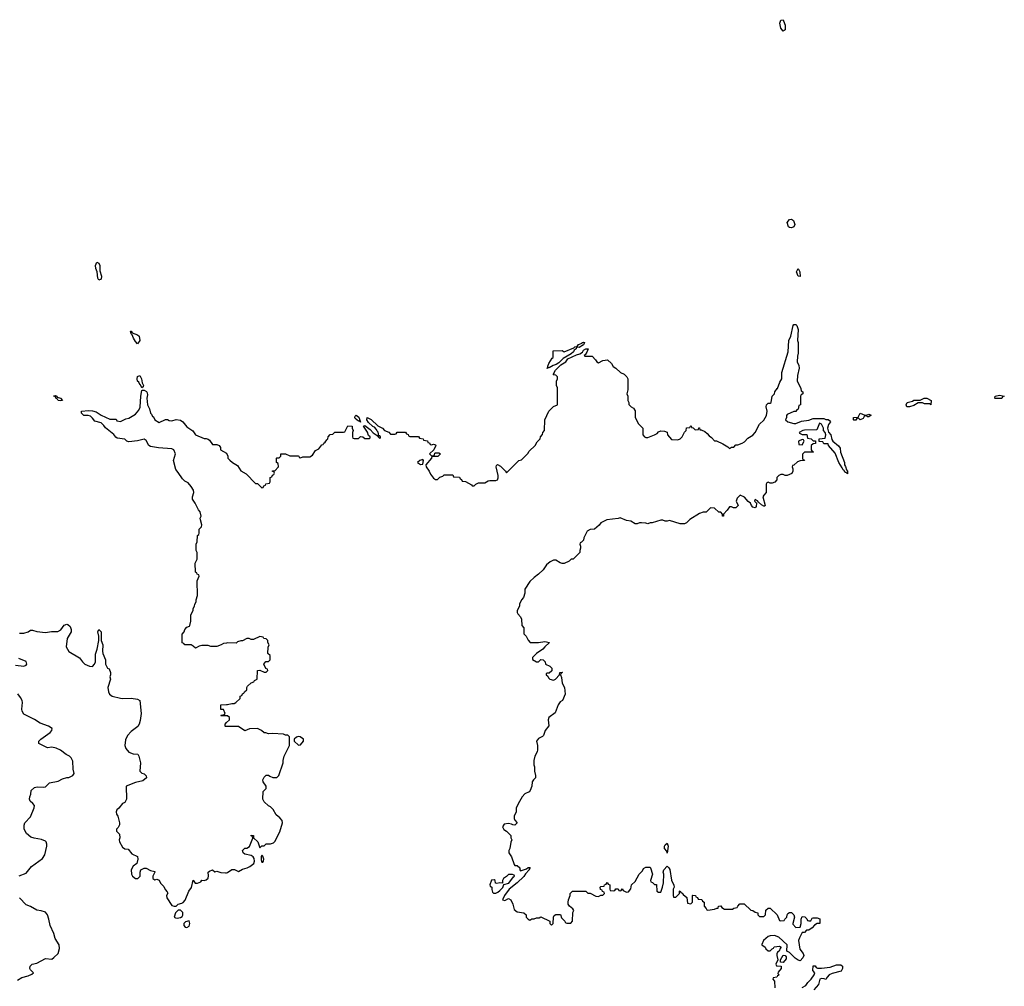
# Model space of a CAD drawing. Header units: inches. Extents: x 2221774 to 2440637, y 201306 to 357559.
# Tile 112 of 245: x 2288071 to 2297254, y 314424 to 323442. Entities that reach past the tile are written whole.
import ezdxf

# ---------------------------------------------------------------- set-up
doc = ezdxf.new("R2010")
doc.units = ezdxf.units.IN
doc.header["$MEASUREMENT"] = 0
for name, color, linetype in [('C2381', 7, 'Continuous'), ('C2382', 7, 'Continuous'), ('C2391', 7, 'Continuous'), ('C2392', 7, 'Continuous')]:
    doc.layers.add(name, color=color, linetype=linetype)

msp = doc.modelspace()

# ---------------------------------------------------------------- linework, layer by layer
at = {"layer": 'C2381', "color": 5, "elevation": 60}
for points in [[(2290000, 317626.5), (2289970, 317622), (2289950.8, 317609.2), (2289910, 317595.3), (2289854.6, 317594.6), (2289830, 317602), (2289770, 317602), (2289743.6, 317596.4), (2289710, 317578), (2289690, 317598), (2289670, 317608), (2289610, 317608), (2289602, 317622), (2289587.3, 317627.3), (2289586, 317710), (2289606, 317730), (2289610, 317754), (2289630, 317774), (2289655.3, 317784.7), (2289658, 317790), (2289668, 317830), (2289668, 317890), (2289688.7, 317930), (2289688.7, 317950), (2289702, 317970), (2289704, 317990), (2289715.3, 318010), (2289715.3, 318030), (2289728, 318070), (2289727.3, 318207.3), (2289746, 318250), (2289742, 318262), (2289727.3, 318267.3), (2289722, 318282), (2289708.9, 318288.9), (2289708, 318370), (2289726, 318410), (2289726, 318470), (2289718, 318490), (2289718, 318550), (2289726, 318570), (2289728, 318630), (2289742, 318638), (2289746, 318650), (2289746, 318690), (2289766, 318710), (2289768, 318730), (2289756.4, 318776.4), (2289755.3, 318790), (2289762, 318810), (2289755.3, 318850), (2289738, 318870), (2289708.7, 318930), (2289681.2, 318970), (2289681.2, 318990), (2289695.3, 319030), (2289692.9, 319052.9), (2289670, 319088), (2289640.4, 319120.4), (2289610, 319138), (2289590, 319158), (2289550, 319218), (2289525.6, 319245.6), (2289504, 319330), (2289524, 319390), (2289508, 319430), (2289490, 319439), (2289366.3, 319446.3), (2289290, 319459), (2289275.3, 319470), (2289250, 319515.3), (2289230, 319528.7), (2289170, 319514), (2289090, 319502), (2289070, 319508.7), (2289050, 319528), (2288978.6, 319538.6), (2288966.3, 319546.3), (2288950, 319573.2), (2288870, 319634), (2288855.9, 319655.9), (2288830, 319681.2), (2288770, 319697.2), (2288750, 319725.2), (2288730, 319742.7), (2288710, 319749.2), (2288670, 319749.3), (2288648, 319770), (2288646, 319790), (2288649, 319791), (2288710, 319797.3), (2288750, 319794), (2288782.5, 319782.5), (2288830, 319751.3), (2288910, 319714), (2288970, 319714), (2288978, 319698), (2289010, 319692), (2289062, 319718), (2289090, 319724.7), (2289150, 319761), (2289182, 319798), (2289194.5, 319825.5), (2289199.1, 319930), (2289210, 319982), (2289214.6, 319985.4), (2289230, 319986.8), (2289252, 319972), (2289259.9, 319959.9), (2289263.4, 319943.4), (2289256, 319910), (2289263.8, 319850), (2289280.4, 319810), (2289290, 319771.3), (2289300.7, 319760.7), (2289310, 319741), (2289317.3, 319737.3), (2289332, 319710), (2289370, 319684.7), (2289431.1, 319711.1), (2289450, 319711.3), (2289463.6, 319703.6), (2289490, 319698), (2289530, 319711.3), (2289570, 319704.7), (2289590.7, 319690.7), (2289630, 319644.7), (2289684.5, 319604.5), (2289711.3, 319570), (2289790, 319536), (2289810, 319534.8), (2289830, 319526.8), (2289839.9, 319519.9), (2289870, 319478), (2289910, 319478), (2289932, 319470), (2289942, 319450), (2289942, 319430), (2289998, 319398), (2290000, 319394.1)], [(2288070, 317717.1), (2288110, 317717.1), (2288148.7, 317730), (2288172.9, 317747.1), (2288190, 317747.3), (2288230, 317734.9), (2288310, 317724.4), (2288367.5, 317732.5), (2288425.6, 317734.4), (2288453.2, 317750), (2288486.3, 317793.7), (2288510, 317802), (2288519.6, 317799.6), (2288542, 317782), (2288551, 317751), (2288550.9, 317730.9), (2288514, 317670), (2288502.8, 317590), (2288530, 317546), (2288627.9, 317487.9), (2288656, 317450), (2288678, 317430), (2288722, 317410), (2288750, 317408.2), (2288769.5, 317430), (2288776.2, 317450), (2288778, 317522), (2288794, 317570), (2288808.7, 317650), (2288808.7, 317690), (2288798, 317730), (2288807.3, 317752.7), (2288830, 317732), (2288831.3, 317650), (2288844.7, 317610), (2288842.8, 317550), (2288846.8, 317530), (2288871.3, 317470), (2288871.3, 317430), (2288890, 317392), (2288904.7, 317384.7), (2288918, 317350), (2288918, 317330), (2288911.3, 317310), (2288918, 317290), (2288893, 317210), (2288899.1, 317170), (2288907.3, 317150), (2288932, 317130), (2289010, 317110.8), (2289032.7, 317107.3), (2289110, 317111), (2289170, 317102), (2289191.3, 317090), (2289202.8, 316970), (2289195.3, 316904.7), (2289184.7, 316870), (2289171.1, 316848.9), (2289110, 316802), (2289076.1, 316763.9), (2289058, 316722), (2289050.7, 316670), (2289061.6, 316641.6), (2289090, 316606.8), (2289128.4, 316591.6), (2289172, 316590), (2289182, 316570), (2289198, 316510), (2289192, 316430), (2289210, 316412), (2289230, 316406), (2289251.6, 316388.4), (2289252, 316370), (2289218, 316342), (2289150, 316324), (2289064.7, 316290), (2289066, 316170), (2289062, 316158), (2289050, 316138), (2289030, 316128), (2288995.9, 316084.1), (2288978, 316070), (2288971.3, 316050), (2288972, 316030), (2288986, 316010), (2289002, 315950), (2289002, 315930), (2288990, 315906), (2288974, 315890), (2288974, 315870), (2289002, 315842), (2289004.7, 315810), (2288998, 315790), (2289001, 315770), (2289030, 315722), (2289050, 315704.7), (2289082, 315702), (2289118, 315658), (2289170, 315634), (2289171.3, 315610), (2289162, 315570), (2289130, 315545.2), (2289110.7, 315510), (2289114, 315470), (2289122, 315450), (2289150, 315428.2), (2289174, 315430), (2289192.7, 315450), (2289194, 315490), (2289202, 315510), (2289230, 315526), (2289250, 315524.7), (2289290, 315504.7), (2289330, 315494), (2289332, 315490), (2289312, 315450), (2289312, 315430), (2289330, 315418), (2289350, 315422), (2289370, 315414), (2289385.4, 315385.4), (2289416, 315356), (2289427.1, 315327.1), (2289445.4, 315305.4), (2289451, 315291), (2289441, 315270), (2289442.8, 315250), (2289490, 315178), (2289510, 315171), (2289530, 315171), (2289550, 315190.8), (2289582, 315198), (2289594.6, 315205.4), (2289613.6, 315226.4), (2289649, 315310), (2289674.2, 315345.8), (2289690, 315414), (2289706, 315386), (2289730, 315384.7), (2289760.4, 315399.6), (2289770, 315414), (2289790, 315412), (2289810, 315418), (2289830, 315434), (2289832.9, 315452.9), (2289829.3, 315490), (2289842, 315498), (2289870, 315511), (2289890, 315491.3), (2289910, 315498), (2289945.4, 315485.4), (2289990, 315481), (2290000, 315482.8)], [(2288030, 317420.7), (2288110, 317411.3), (2288130, 317421), (2288137.2, 317430), (2288130, 317455.3), (2288063.2, 317483.2)], [(2288067, 315453), (2288130, 315480.7), (2288179.8, 315540.2), (2288282.6, 315617.4), (2288304, 315650), (2288323, 315730), (2288322.9, 315750), (2288317, 315770), (2288310, 315778), (2288274.6, 315794.6), (2288204.5, 315804.5), (2288175.5, 315815.5), (2288134, 315850), (2288113.2, 315890), (2288112.9, 315927.1), (2288119, 315950), (2288170, 316006), (2288206.6, 316090), (2288209.2, 316110), (2288194, 316130), (2288169.5, 316149.5), (2288161.2, 316170), (2288164, 316190), (2288175.3, 316215.3), (2288178, 316250), (2288210, 316278), (2288234.6, 316285.4), (2288290, 316282.8), (2288310, 316286), (2288350, 316320.7), (2288430, 316336), (2288470, 316358.8), (2288510, 316371.3), (2288530, 316372), (2288566, 316390), (2288578, 316410), (2288568.7, 316448.7), (2288565.6, 316525.6), (2288550, 316555.3), (2288535.3, 316570), (2288505.4, 316585.4), (2288450, 316625.2), (2288410, 316644), (2288370, 316654), (2288330, 316649), (2288248, 316690), (2288248, 316710), (2288268, 316730), (2288354, 316790), (2288369, 316810), (2288374, 316830), (2288338, 316850), (2288260.1, 316880.1), (2288210, 316912.7), (2288110, 316962), (2288094, 316990), (2288089.2, 317010), (2288097.2, 317070), (2288094, 317090), (2288078.6, 317118.6), (2288052.1, 317152.1)], [(2290000, 316947.7), (2289950, 316946), (2289946, 316950), (2289950, 316954), (2289982, 316958), (2289986, 316970), (2289970, 317006), (2289947.3, 317007.3), (2289946, 317050), (2290000, 317051.7)], [(2290000, 316846.2), (2289990, 316846), (2289986, 316850), (2289986, 316870), (2290000, 316883.3)], [(2288050, 314481), (2288090, 314506.8), (2288150, 314521), (2288183.1, 314536.9), (2288198, 314550), (2288170, 314578), (2288164, 314590), (2288169.1, 314610.9), (2288188, 314630), (2288230, 314638), (2288310, 314682), (2288370, 314678), (2288390, 314691.3), (2288428.9, 314731.1), (2288443.1, 314776.9), (2288439, 314810), (2288402.7, 314870), (2288390, 314915.3), (2288354.5, 314990), (2288343.7, 315050), (2288329, 315090), (2288310, 315114), (2288270, 315128.7), (2288230, 315133.2), (2288170, 315168.7), (2288130, 315184), (2288069, 315250)]]:
    msp.add_lwpolyline(points, dxfattribs=at)
for points in [[(2288450, 319886), (2288428.7, 319890), (2288422, 319902), (2288410, 319908.7), (2288404, 319924), (2288389.2, 319930), (2288390, 319934), (2288404.7, 319935.3), (2288418, 319930), (2288421, 319921), (2288451.3, 319910), (2288470, 319889)], [(2289570, 315133.2), (2289547.5, 315132.5), (2289524, 315110), (2289512, 315070), (2289522.8, 315062.8), (2289539.8, 315059.8), (2289570, 315064), (2289585.4, 315074.6), (2289593.1, 315086.9), (2289591.6, 315111.6)], [(2289650, 315035.3), (2289616.3, 315023.7), (2289601, 315010), (2289601, 314990), (2289614.8, 314974.8), (2289630, 314970.8), (2289650, 314984.9), (2289658.7, 315010)]]:
    msp.add_lwpolyline(points, close=True, dxfattribs=at)
at = {"layer": 'C2382', "color": 5, "elevation": 60}
for points in [[(2288810, 321013.2), (2288800.7, 321030), (2288794, 321090), (2288781, 321121), (2288776.2, 321150), (2288790, 321181), (2288810, 321170.8), (2288817.6, 321150), (2288818.5, 321098.5), (2288834.9, 321050), (2288830, 321021.2)], [(2289170, 320419), (2289150, 320438), (2289131.3, 320470), (2289120.9, 320500.9), (2289109.6, 320510), (2289105.2, 320534.8), (2289110, 320534.8), (2289120.5, 320520.5), (2289170, 320501.3), (2289185.5, 320490), (2289190.3, 320449.7)], [(2289210, 320006), (2289196.5, 320036.5), (2289190, 320039), (2289180.5, 320060.5), (2289169.7, 320070), (2289166.6, 320090), (2289170, 320114), (2289190, 320122), (2289207.3, 320090), (2289212.7, 320052.7), (2289224.7, 320030), (2289222, 320018)]]:
    msp.add_lwpolyline(points, close=True, dxfattribs=at)
at = {"layer": 'C2391', "color": 5, "elevation": 60}
for points in [[(2290000, 319394.1), (2290011.6, 319371.6), (2290012, 319350), (2290030, 319332), (2290054, 319310), (2290103.6, 319283.6), (2290131.6, 319231.6), (2290183.6, 319203.6), (2290270, 319114), (2290290, 319114), (2290330, 319074), (2290342, 319078), (2290347.3, 319092.7), (2290362, 319098), (2290367.3, 319112.7), (2290402, 319118), (2290406, 319130), (2290406, 319170), (2290422, 319178), (2290427.3, 319192.7), (2290442, 319198), (2290446, 319210), (2290442, 319222), (2290427.3, 319227.3), (2290427.3, 319232.7), (2290450, 319234), (2290486, 319270), (2290482, 319302), (2290466, 319310), (2290466, 319350), (2290470, 319354), (2290490, 319354), (2290506, 319370), (2290506, 319390), (2290550, 319392), (2290590, 319374), (2290667.3, 319372.7), (2290674, 319370), (2290678, 319358), (2290690, 319354), (2290710, 319362), (2290776.4, 319363.6), (2290800.4, 319379.6), (2290830, 319422), (2290860.4, 319439.6), (2290890, 319474), (2290902, 319478), (2290906, 319490), (2290920.4, 319499.6), (2290936.4, 319523.6), (2290946, 319530), (2290948.4, 319551.6), (2290967.3, 319572.7), (2290990, 319574), (2291010, 319594), (2291090, 319594), (2291102, 319598), (2291130, 319652), (2291172, 319650), (2291172, 319630), (2291182, 319610), (2291174, 319590), (2291174, 319550), (2291178, 319538), (2291190, 319534), (2291230, 319534), (2291250, 319552), (2291271.6, 319551.6), (2291290, 319534), (2291330, 319534), (2291338, 319542), (2291338, 319550), (2291323.1, 319563.1), (2291314, 319594), (2291278, 319650), (2291290, 319656), (2291338, 319618), (2291366.8, 319586.8), (2291403.6, 319563.6), (2291410, 319554), (2291418, 319558), (2291414, 319550), (2291430, 319534), (2291436.4, 319543.6), (2291435.3, 319550), (2291430, 319558), (2291420.4, 319560.4), (2291414, 319594), (2291404, 319604), (2291399, 319619), (2291379, 319639), (2291365.2, 319645.2), (2291325.2, 319685.2), (2291309.2, 319709.2), (2291310, 319732), (2291350, 319711.3), (2291410, 319652), (2291454, 319630), (2291474, 319610), (2291512.7, 319592.7), (2291530, 319574), (2291570, 319574), (2291582, 319578), (2291590, 319594), (2291670, 319594), (2291678, 319578), (2291692.7, 319572.7), (2291698, 319558), (2291710, 319554), (2291790, 319554), (2291798, 319538), (2291832.7, 319532.7), (2291838, 319518), (2291872.7, 319512.7), (2291878, 319498), (2291892.7, 319492.7), (2291898, 319478), (2291910, 319474), (2291930, 319482), (2291950, 319474), (2291952, 319470), (2291932.7, 319427.3), (2291894, 319390), (2291910, 319374), (2291930, 319374), (2291938, 319382), (2291942, 319398), (2291950, 319402), (2291979.6, 319399.6), (2291994, 319390), (2291972, 319368), (2291914, 319366), (2291912, 319350), (2291858, 319290), (2291862, 319270), (2291891, 319230), (2291902.5, 319202.5), (2291930, 319164.7), (2291950, 319151.3), (2291968, 319152), (2291990, 319174), (2292016.4, 319183.6), (2292030, 319194), (2292110, 319194), (2292118, 319178), (2292172.7, 319172.7), (2292178, 319158), (2292192.7, 319152.7), (2292198, 319138), (2292230, 319134), (2292283.6, 319103.6), (2292290, 319094), (2292310, 319094), (2292326, 319110), (2292350, 319122), (2292410, 319122), (2292440.4, 319139.6), (2292456.4, 319143.6), (2292510, 319142), (2292526, 319150), (2292533.2, 319166.8), (2292533.2, 319190), (2292515.3, 319270), (2292518, 319282), (2292528, 319292), (2292555.9, 319275.9), (2292602, 319230), (2292610, 319214), (2292726, 319330), (2292750, 319334), (2292810, 319394), (2292823.1, 319416.9), (2292878, 319470), (2292896.4, 319503.6), (2292926, 319530), (2292928.4, 319551.6), (2292947.3, 319572.7), (2292948.4, 319591.6), (2292966, 319610), (2292968, 319710), (2293006, 319790), (2293050, 319834), (2293086, 319850), (2293087.3, 320000)], [(2295355.2, 320000), (2295358, 319978), (2295374, 319970), (2295374, 319950), (2295358, 319942), (2295354, 319930), (2295354, 319850), (2295338, 319842), (2295332.7, 319807.3), (2295318, 319802), (2295310, 319786), (2295290, 319786), (2295230, 319758), (2295222, 319750), (2295222, 319730), (2295214, 319710), (2295234, 319690), (2295290, 319676), (2295310, 319676), (2295363.1, 319696.9), (2295430, 319704.7), (2295470, 319722), (2295570, 319722), (2295590, 319712), (2295611.6, 319711.6), (2295623.6, 319703.6), (2295634, 319690), (2295614.8, 319665.2), (2295604.7, 319630), (2295614.8, 319594.8), (2295634.8, 319570), (2295645.4, 319525.4), (2295656, 319510), (2295706.4, 319466.4), (2295722.8, 319442.8), (2295727.7, 319407.7), (2295762.8, 319310), (2295764.7, 319290), (2295773.7, 319273.7), (2295781, 319241), (2295791, 319229), (2295790, 319206), (2295788.9, 319208.9), (2295778, 319218), (2295770, 319218), (2295758, 319238), (2295750, 319242), (2295742, 319262), (2295709.3, 319310), (2295676.9, 319396.9), (2295615.3, 319470), (2295610, 319486), (2295570, 319486), (2295562, 319502), (2295527.3, 319507.3), (2295527.3, 319532.7), (2295582, 319538), (2295588, 319570), (2295582, 319590), (2295568.7, 319610), (2295568.7, 319630), (2295550, 319668), (2295530, 319678), (2295504.7, 319615.3), (2295390, 319612.7), (2295374, 319610), (2295342, 319590), (2295344.7, 319584.7), (2295370, 319572), (2295412.7, 319572.7), (2295418, 319538), (2295451.6, 319531.6), (2295470, 319514), (2295492.7, 319512.7), (2295492.7, 319487.3), (2295470, 319486), (2295454, 319470), (2295454, 319430), (2295458, 319418), (2295474, 319410), (2295470, 319406), (2295390, 319406), (2295372.7, 319387.3), (2295372, 319350), (2295374, 319334), (2295386, 319334), (2295391.6, 319328.4), (2295350, 319326), (2295323.6, 319316.4), (2295290, 319286), (2295278, 319282), (2295274, 319270), (2295282, 319250), (2295282, 319230), (2295271.3, 319208.7), (2295230, 319188.7), (2295210, 319188.7), (2295190, 319198), (2295170, 319198), (2295150, 319188), (2295132, 319170), (2295132, 319150), (2295112.7, 319127.3), (2295090, 319118), (2295070, 319118), (2295050, 319126), (2295038, 319122), (2295032.7, 319107.3), (2295032, 319030), (2295010, 319006), (2295002, 318990), (2295022, 318910), (2295016.9, 318903.1), (2295010, 318902), (2294990, 318915.3), (2294960.2, 318940.2), (2294952.9, 318952.9), (2294930, 318966), (2294924.7, 318950), (2294942, 318930), (2294938.8, 318901.2), (2294931.1, 318888.9), (2294910, 318895.3), (2294895.3, 318910), (2294888, 318930), (2294865.2, 318945.2), (2294830, 318988), (2294790, 319006), (2294763.6, 318976.4), (2294754, 318950), (2294772, 318910), (2294770, 318906), (2294750, 318888.7), (2294728.7, 318888.7), (2294710, 318898), (2294690, 318898), (2294670, 318866), (2294634, 318830), (2294634, 318810), (2294626, 318810), (2294626, 318830), (2294610, 318846), (2294590, 318846), (2294550, 318886), (2294512.7, 318887.3), (2294472.7, 318847.3), (2294446, 318846), (2294410, 318835.3), (2294322, 318778), (2294290, 318748), (2294270, 318738), (2294230, 318738), (2294130, 318768), (2294110, 318762), (2294090, 318764), (2294070, 318773.2), (2294050, 318774), (2293970, 318748.7), (2293950, 318748), (2293930, 318738), (2293910, 318746), (2293870, 318748), (2293852.7, 318747.3), (2293830, 318738), (2293810, 318738), (2293770, 318762), (2293730, 318768), (2293670, 318795.3), (2293651, 318789), (2293545.4, 318774.6), (2293491.1, 318748.9), (2293474.4, 318725.6), (2293430.8, 318689.2), (2293390, 318684), (2293362, 318670), (2293332.7, 318607.3), (2293330, 318586), (2293310, 318566), (2293298, 318562), (2293294, 318550), (2293302, 318530), (2293302, 318510), (2293294, 318490), (2293294, 318470), (2293234, 318410), (2293212.7, 318407.3), (2293194, 318390), (2293150, 318368.7), (2293130, 318368.7), (2293110, 318375.3), (2293070, 318399), (2293050, 318399), (2293016.9, 318383.1), (2292983.5, 318356.5), (2292952, 318310), (2292910, 318268), (2292870, 318239), (2292830, 318199), (2292782.8, 318130), (2292781, 318090), (2292771, 318050), (2292752, 318030), (2292732, 317990), (2292731.1, 317968.9), (2292712, 317930), (2292712, 317910), (2292718, 317898), (2292742, 317870), (2292752, 317850), (2292754, 317790), (2292771.6, 317768.4), (2292772.7, 317712.7), (2292794, 317690), (2292811.6, 317651.6), (2292832.7, 317632.7), (2292910, 317631), (2292970, 317641), (2293012, 317632), (2292967.7, 317592.3), (2292950, 317569.2), (2292891.3, 317530), (2292871.3, 317510), (2292852, 317490), (2292852.7, 317472.7), (2292890, 317452), (2292910, 317452), (2292930, 317471.3), (2292954, 317470), (2292972, 317450), (2292974, 317430), (2293014, 317410), (2293032.7, 317392.7), (2293032.7, 317367.3), (2293010, 317346), (2292990, 317346), (2292982, 317338), (2292982, 317330), (2292996.9, 317316.9), (2293002, 317302), (2293014, 317290), (2293050, 317281), (2293068, 317290), (2293106, 317330), (2293107.3, 317352.7), (2293130, 317354), (2293132, 317350), (2293118, 317342), (2293114, 317330), (2293123.6, 317303.6), (2293130.7, 317250.7), (2293151.3, 317210), (2293158, 317150), (2293132, 317090), (2293110, 317078), (2293092, 317050), (2293065.4, 316974.6), (2293007.3, 316932.7), (2293001, 316910), (2293004.7, 316855.3), (2292971, 316810), (2292955.3, 316764.7), (2292946, 316754), (2292910, 316735.3), (2292891.3, 316710), (2292901, 316670), (2292901, 316630), (2292896, 316610), (2292876, 316570), (2292864.7, 316530), (2292864.7, 316490), (2292871.3, 316470), (2292871.1, 316431.1), (2292882, 316390), (2292882, 316370), (2292862, 316350), (2292851.3, 316330), (2292846, 316290), (2292832, 316250), (2292821, 316239), (2292782, 316218), (2292758, 316190), (2292731.1, 316148.9), (2292702, 316090), (2292702, 316050), (2292682, 316010), (2292682, 315990), (2292690, 315974), (2292712, 315950), (2292690, 315928), (2292670, 315928.7), (2292656.4, 315936.4), (2292630, 315942), (2292590, 315935.3), (2292574.8, 315910), (2292587.3, 315887.3), (2292610.6, 315870.6), (2292651.3, 315830), (2292652, 315810), (2292662, 315790), (2292651.6, 315768.4), (2292642, 315710), (2292631.3, 315690), (2292631.3, 315670), (2292658, 315630), (2292681, 315561), (2292690, 315552), (2292710, 315551.3), (2292734, 315530), (2292734, 315510), (2292742, 315502), (2292799, 315521), (2292811.6, 315531.6), (2292832.7, 315532.7), (2292822, 315518), (2292822, 315510), (2292786.8, 315473.2), (2292772.7, 315447.3), (2292710.4, 315389.6), (2292636, 315330), (2292592, 315270), (2292574, 315230), (2292594.6, 315225.4), (2292630, 315242), (2292651.3, 315231.3), (2292671.1, 315191.1), (2292681, 315141), (2292710, 315118), (2292774, 315110), (2292794, 315090), (2292794, 315070), (2292814, 315050), (2292830, 315042), (2292848.4, 315051.6), (2292870, 315052), (2292890, 315062), (2292916.4, 315063.6), (2292930, 315072), (2293014, 315030), (2293014, 315010), (2293030, 314994), (2293046, 315010), (2293048.4, 315068.4), (2293056.4, 315083.6), (2293070, 315094), (2293114, 315094), (2293123.6, 315063.6), (2293154, 315030), (2293158, 315018), (2293172.7, 315012.7), (2293210, 315012), (2293228, 315030), (2293228.7, 315111.3), (2293238, 315130), (2293230, 315146), (2293198, 315170), (2293186, 315190), (2293186, 315210), (2293188, 315230), (2293206, 315270), (2293206, 315290), (2293227.3, 315312.7), (2293350, 315312), (2293370, 315294), (2293390, 315294), (2293443.6, 315263.6), (2293470, 315262), (2293490, 315274), (2293510, 315274), (2293526, 315290), (2293522, 315302), (2293507.3, 315307.3), (2293502, 315322), (2293487.3, 315327.3), (2293486, 315350), (2293490, 315354), (2293522, 315358), (2293526, 315370), (2293542, 315378), (2293550, 315392), (2293558, 315378), (2293574, 315370), (2293574, 315330), (2293578, 315318), (2293610, 315314), (2293622, 315318), (2293630, 315334), (2293651.6, 315331.6), (2293658, 315318), (2293670, 315314), (2293682, 315318), (2293690, 315334), (2293698, 315318), (2293730, 315302), (2293750, 315304.7), (2293770, 315334), (2293778, 315370), (2293810, 315402), (2293849.2, 315470.8), (2293878, 315502), (2293890, 315522), (2293910, 315534), (2293950, 315534), (2293954, 315530), (2293972, 315470), (2293954, 315410), (2293958, 315398), (2293972.7, 315392.7), (2293990, 315374), (2294010, 315374), (2294014, 315310), (2294030, 315302), (2294050, 315302), (2294067.3, 315347.3), (2294074, 315390), (2294077.2, 315470), (2294073.2, 315490), (2294079, 315510), (2294110, 315546), (2294126, 315530), (2294133.7, 315513.7), (2294150, 315414), (2294172.7, 315367.3), (2294174, 315350), (2294166, 315330), (2294166, 315270), (2294170, 315254), (2294190, 315254), (2294226, 315290), (2294226, 315310), (2294230, 315314), (2294238, 315298), (2294250, 315294), (2294259.6, 315279.6), (2294292.7, 315252.7), (2294298, 315198), (2294330, 315194), (2294346, 315210), (2294346, 315270), (2294350, 315274), (2294374, 315270), (2294378, 315258), (2294392.7, 315252.7), (2294398, 315238), (2294432, 315232), (2294438, 315218), (2294454, 315210), (2294454, 315170), (2294474, 315150), (2294478, 315138), (2294490, 315134), (2294550, 315142), (2294574, 315154), (2294586, 315154), (2294588.7, 315171.3), (2294610, 315174), (2294618, 315158), (2294643.6, 315143.6), (2294718, 315142), (2294730, 315154), (2294762, 315158), (2294767.3, 315172.7), (2294788, 315192), (2294827.3, 315192.7), (2294890, 315134), (2294910, 315132), (2294930, 315114), (2294954, 315110), (2294954, 315090), (2294970, 315074), (2295010, 315074), (2295026, 315090), (2295030, 315134), (2295050, 315154), (2295070, 315154), (2295134, 315090), (2295158, 315038), (2295170, 315034), (2295202, 315038), (2295206, 315050), (2295226, 315070), (2295228, 315090), (2295236.4, 315103.6), (2295250, 315112), (2295270, 315111.3), (2295292, 315090), (2295298, 315070), (2295281, 315010), (2295282.8, 315002.8), (2295310, 314971.3), (2295350, 314974), (2295358, 315010), (2295358, 315050), (2295370, 315074), (2295392.7, 315072.7), (2295412.7, 315052.7), (2295418, 315038), (2295430, 315034), (2295450, 315034), (2295462, 315058), (2295470, 315062), (2295510, 315062), (2295532.7, 315052.7), (2295534, 315010), (2295510, 315008), (2295484.7, 314995.3), (2295462, 314970), (2295430, 314948), (2295410, 314946), (2295390, 314926), (2295370, 314926), (2295343.5, 314876.5), (2295336, 314850), (2295346, 314770), (2295378, 314730), (2295382.8, 314710), (2295374.8, 314690), (2295350, 314662), (2295330, 314668), (2295304.7, 314684.7), (2295250, 314738), (2295226, 314750), (2295228, 314810), (2295150, 314882.7), (2295110, 314898), (2295070, 314896), (2295050, 314889.3), (2295007.9, 314852.1), (2294994, 314814), (2294994, 314810), (2295022, 314790), (2295030, 314774), (2295050, 314754), (2295070, 314754), (2295090, 314774), (2295102, 314778), (2295108.4, 314791.6), (2295158, 314798), (2295174, 314790), (2295163.6, 314776.4), (2295154, 314750), (2295138, 314742), (2295132.7, 314727.3), (2295132, 314710), (2295142, 314670), (2295122, 314630), (2295130, 314614), (2295172.7, 314612.7), (2295174, 314590), (2295143.6, 314556.4), (2295142, 314542), (2295154, 314530), (2295138, 314522), (2295131.6, 314508.4), (2295098, 314502), (2295094, 314490), (2295111.6, 314471.6), (2295114, 314410)], [(2293742, 320000), (2293742, 319990), (2293732, 319950), (2293742, 319930), (2293742, 319890), (2293752, 319870), (2293752.7, 319852.7), (2293774, 319830), (2293796.9, 319816.9), (2293810, 319794), (2293812, 319730), (2293842, 319670), (2293882, 319630), (2293882.8, 319570), (2293898, 319550), (2293910, 319544), (2293930, 319544), (2293991.9, 319568.1), (2294017.5, 319582.5), (2294030, 319596), (2294050, 319604.7), (2294083.6, 319603.6), (2294110, 319594), (2294112, 319570), (2294150, 319524.7), (2294210, 319522), (2294230, 319532), (2294248, 319550), (2294270, 319594), (2294286, 319610), (2294290, 319634), (2294322, 319638), (2294326, 319650), (2294332, 319652), (2294338, 319638), (2294352.7, 319632.7), (2294370, 319614), (2294402, 319618), (2294406, 319634), (2294410, 319634), (2294414, 319614), (2294426, 319614), (2294459.8, 319599.8), (2294482, 319582), (2294499.8, 319559.8), (2294523.6, 319543.6), (2294550, 319514), (2294570, 319514), (2294630, 319486), (2294676.9, 319456.9), (2294690, 319442), (2294710, 319454), (2294730, 319454), (2294750, 319474), (2294770, 319474), (2294810, 319492), (2294830, 319504.7), (2294863.2, 319536.8), (2294910, 319566.8), (2294930, 319591.3), (2294971.6, 319668.4), (2295010, 319706), (2295036, 319750), (2295041.2, 319790), (2295034, 319830), (2295035.3, 319850), (2295050, 319864.7), (2295070, 319864.7), (2295078, 319870), (2295089, 319930), (2295109.2, 319950.8), (2295114, 319970), (2295135.6, 320000)], [(2290000, 317051.7), (2290010, 317052), (2290050, 317062), (2290070, 317062), (2290086, 317070), (2290126, 317110), (2290126, 317130), (2290142, 317138), (2290147.3, 317152.7), (2290162, 317158), (2290166, 317170), (2290188, 317190), (2290188.4, 317211.6), (2290196.4, 317223.6), (2290230, 317254), (2290254.6, 317265.4), (2290262, 317278), (2290286, 317290), (2290288.9, 317371.1), (2290311.6, 317371.6), (2290350, 317354), (2290370, 317354), (2290386, 317370), (2290382, 317382), (2290367.3, 317387.3), (2290348, 317430), (2290367.3, 317452.7), (2290390, 317454), (2290406, 317470), (2290406, 317510), (2290386, 317530), (2290387.3, 317587.3), (2290398, 317610), (2290386, 317630), (2290386, 317650), (2290370, 317666), (2290347.3, 317667.3), (2290342, 317682), (2290310, 317686), (2290250, 317658), (2290230, 317658), (2290210, 317668), (2290190, 317668), (2290150, 317648), (2290132.7, 317647.3), (2290103.6, 317636.4), (2290090, 317626), (2290010, 317628), (2290000, 317626.5)], [(2290000, 316883.3), (2290028, 316910), (2290028, 316930), (2290010, 316948), (2290000, 316947.7)], [(2290000, 315482.8), (2290010, 315484.7), (2290050, 315512.7), (2290073, 315513), (2290110, 315496), (2290150, 315516), (2290192.5, 315527.5), (2290218.6, 315541.4), (2290253.2, 315570), (2290260.9, 315590), (2290256.6, 315616.6), (2290249.2, 315630), (2290230, 315643.7), (2290170, 315655.3), (2290155.3, 315670), (2290148.7, 315690), (2290169.1, 315710.9), (2290190, 315712), (2290213.6, 315726.4), (2290246, 315806), (2290242, 315822), (2290230, 315826), (2290230, 315834), (2290252, 315830), (2290252, 315810), (2290290.8, 315770.8), (2290310, 315714), (2290330, 315734), (2290350, 315734), (2290370, 315754), (2290410, 315754), (2290436.4, 315763.6), (2290450, 315774), (2290496.4, 315863.6), (2290522, 315950), (2290518, 315970), (2290496.5, 315996.5), (2290463.1, 316023.1), (2290434.6, 316074.6), (2290410, 316098), (2290390, 316106), (2290350, 316146), (2290338, 316170), (2290340.4, 316239.6), (2290368, 316270), (2290368.7, 316290), (2290342, 316330), (2290338, 316350), (2290350, 316374), (2290370, 316394), (2290390, 316394), (2290403.6, 316383.6), (2290432.7, 316372.7), (2290450, 316372), (2290470, 316372), (2290488, 316390), (2290528.7, 316510), (2290528.7, 316530), (2290538, 316570), (2290586, 316670), (2290586, 316750), (2290570, 316766), (2290550, 316766), (2290530, 316775.3), (2290430, 316782), (2290390, 316778), (2290367.3, 316787.3), (2290350, 316788), (2290326, 316810), (2290288.4, 316828.4), (2290212.7, 316827.3), (2290170, 316808), (2290110, 316848), (2290000, 316846.2)], [(2295370, 314412), (2295402, 314430), (2295420.9, 314459.1), (2295452.7, 314490), (2295482, 314530), (2295488, 314550), (2295469, 314570), (2295470, 314614), (2295490, 314614), (2295498, 314598), (2295512.7, 314592.7), (2295550, 314591.3), (2295630, 314601), (2295690, 314624), (2295730, 314622.8), (2295746, 314610), (2295744.7, 314590), (2295733.7, 314566.3), (2295650, 314544), (2295622, 314530), (2295602, 314510), (2295590, 314486), (2295574.6, 314494.6), (2295550, 314497.2), (2295532, 314490), (2295519.8, 314440.2), (2295478, 314390)]]:
    msp.add_lwpolyline(points, dxfattribs=at)
for points in [[(2296570, 319848.7), (2296558, 319858), (2296510, 319858), (2296490, 319868), (2296450, 319868), (2296410, 319841.2), (2296370, 319829.2), (2296346, 319830), (2296338, 319850), (2296348, 319870), (2296397.2, 319882.8), (2296410, 319891), (2296468.4, 319891.6), (2296506, 319910), (2296530, 319911), (2296572, 319890)], [(2297170, 319908), (2297166, 319910), (2297168, 319930), (2297210, 319938), (2297254, 319930), (2297238, 319922), (2297230, 319908.7)], [(2295970, 319751.3), (2295990, 319761), (2296010.7, 319750.7), (2295990, 319735.3), (2295978, 319738), (2295970, 319746), (2295950, 319746), (2295938, 319722), (2295910, 319708), (2295890, 319726), (2295878, 319722), (2295870, 319706), (2295850, 319706), (2295846, 319710), (2295846, 319730), (2295890, 319734), (2295910, 319772), (2295951.6, 319751.6)], [(2291250, 319688), (2291238, 319698), (2291230, 319695.3), (2291200.2, 319720.2), (2291195.3, 319730), (2291198, 319742), (2291206, 319750), (2291209, 319751), (2291233, 319733)], [(2295370, 319526), (2295334, 319510), (2295338, 319478), (2295370, 319474), (2295386, 319510), (2295382, 319522)], [(2291830, 319338), (2291802, 319330), (2291782, 319310), (2291810, 319292), (2291830, 319294), (2291838, 319330)], [(2290670, 316754), (2290651.1, 316748.9), (2290632, 316730), (2290632, 316710), (2290670, 316672), (2290690, 316678), (2290718, 316710), (2290718, 316730), (2290686, 316750)], [(2294110, 315666), (2294105.2, 315685.2), (2294084, 315710), (2294084, 315730), (2294090, 315742), (2294110, 315758), (2294119.1, 315730)], [(2290330, 315648), (2290322.8, 315630), (2290323.5, 315603.5), (2290330, 315582), (2290338, 315582), (2290346, 315590), (2290348, 315610), (2290339, 315639)], [(2292630, 315468), (2292611.1, 315448.9), (2292582, 315430), (2292574, 315410), (2292574, 315386), (2292550, 315388), (2292522, 315382), (2292507.3, 315387.3), (2292506, 315410), (2292496.4, 315416.4), (2292470, 315415.3), (2292454, 315370), (2292458, 315358), (2292474, 315350), (2292474, 315326), (2292481, 315301), (2292490, 315292), (2292510, 315291.3), (2292530, 315302.8), (2292550, 315316), (2292575.5, 315344.5), (2292586, 315374), (2292633.2, 315386.8), (2292675.3, 315444.7), (2292686, 315450), (2292682, 315462), (2292667.3, 315467.3)], [(2295190, 314646), (2295167.3, 314647.3), (2295166, 314670), (2295190, 314714), (2295211.6, 314711.6), (2295219.6, 314699.6), (2295219.6, 314680.4)]]:
    msp.add_lwpolyline(points, close=True, dxfattribs=at)
at = {"layer": 'C2392', "color": 5, "elevation": 60}
for points in [[(2295190, 323335.3), (2295170, 323362), (2295161.2, 323410), (2295170, 323438), (2295190, 323442), (2295196, 323430), (2295210.6, 323390), (2295210, 323348)], [(2295270, 321501.1), (2295250, 321503.5), (2295240.7, 321510), (2295229.7, 321550), (2295250, 321577.6), (2295270, 321582.4), (2295288.6, 321568.6), (2295300.4, 321530), (2295290, 321508)], [(2295350, 321046), (2295330, 321048), (2295317.2, 321090), (2295330, 321122), (2295346, 321090)], [(2293290, 320384), (2293270, 320386), (2293262, 320378), (2293262, 320370), (2293242.8, 320357.2), (2293236.3, 320343.7), (2293214.8, 320325.2), (2293138, 320282), (2293098, 320242), (2293074.4, 320225.6), (2293044.9, 320215.1), (2293010, 320195.3), (2293002, 320198), (2292990, 320189), (2292998, 320202), (2292995.3, 320210), (2293005.6, 320234.4), (2293036.4, 320283.6), (2293046, 320290), (2293047.3, 320352.7), (2293130, 320354), (2293150, 320342), (2293239, 320381), (2293249.2, 320390.8), (2293270, 320392), (2293282, 320410), (2293316.4, 320423.6), (2293318, 320430), (2293330, 320434.8), (2293338, 320430), (2293330, 320408)]]:
    msp.add_lwpolyline(points, close=True, dxfattribs=at)
for points in [[(2295135.6, 320000), (2295137.5, 320002.5), (2295160.9, 320059.1), (2295179.3, 320090), (2295179, 320150), (2295237.2, 320342.8), (2295242.9, 320450), (2295262.7, 320490), (2295284, 320590), (2295290, 320598), (2295310, 320598), (2295318, 320590), (2295331.3, 320550), (2295324.7, 320450), (2295332, 320430), (2295332, 320330), (2295323.6, 320303.6), (2295322, 320250), (2295336.9, 320216.9), (2295342, 320190), (2295323.6, 320123.6), (2295322, 320070), (2295354, 320010), (2295355.2, 320000)], [(2293087.3, 320000), (2293087.3, 320007.3), (2293078, 320030), (2293078, 320070), (2293086, 320090), (2293086, 320110), (2293070, 320126), (2293046, 320130), (2293056.4, 320143.6), (2293055.3, 320150), (2293069.3, 320170.7), (2293118, 320222), (2293164, 320250), (2293182.7, 320277.3), (2293264.1, 320315.9), (2293296, 320324), (2293318.6, 320341.4), (2293330, 320358), (2293350, 320371.3), (2293372, 320370), (2293359.8, 320340.2), (2293343.6, 320316.4), (2293334, 320310), (2293342, 320302), (2293410, 320302), (2293442, 320270), (2293454, 320250), (2293470, 320242), (2293510, 320262), (2293554, 320270), (2293590, 320234), (2293605.4, 320205.4), (2293631.1, 320191.1), (2293674, 320150), (2293710, 320134), (2293734, 320110), (2293742, 320090), (2293742, 320000)]]:
    msp.add_lwpolyline(points, dxfattribs=at)

doc.saveas('drawing.dxf')
